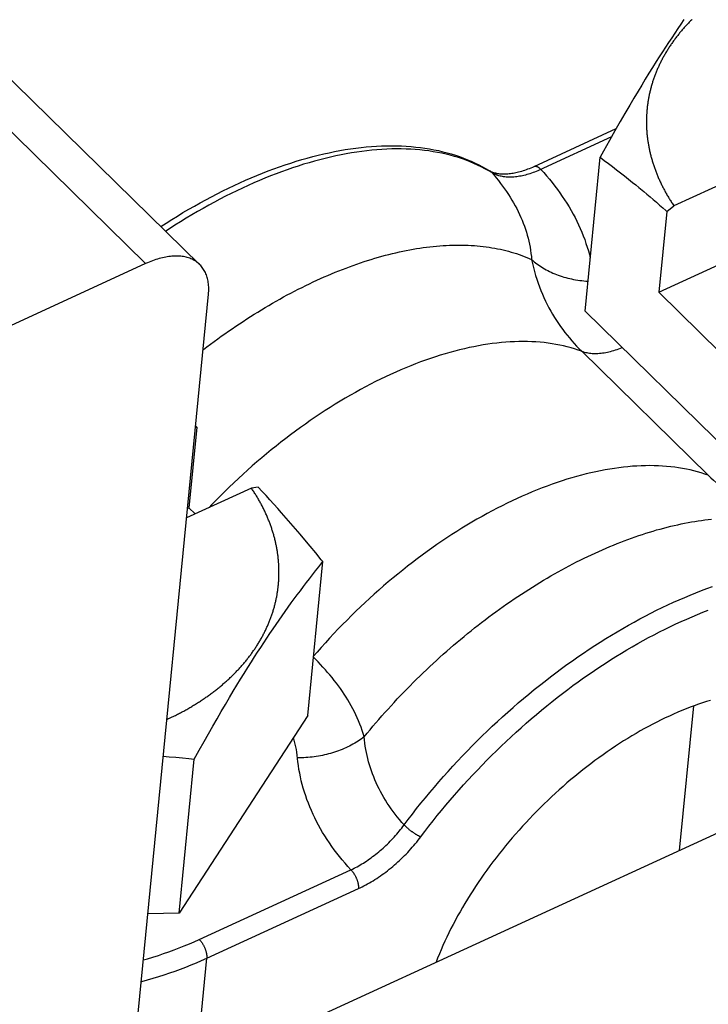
# Model space of a CAD drawing. Extents: x 0 to 594, y 0 to 420.
# Tile 59 of 101: x 525.81 to 528.21, y 114.17 to 117.61. Entities that reach past the tile are written whole.
import ezdxf

# ---------------------------------------------------------------- set-up
doc = ezdxf.new("R2010")
doc.units = 0
doc.header["$LTSCALE"] = 32.67
doc.layers.get('0').update_dxf_attribs({"linetype": 'CONTINUOUS'})

msp = doc.modelspace()

# ---------------------------------------------------------------- linework, layer by layer
at = {"color": 9, "linetype": 'CONTINUOUS'}
for p, q in [((522.6872, 120.2493), (526.2525, 116.7549)), ((527.7725, 116.4494), (528.2138, 116.0168)), ((526.4394, 114.3988), (526.968, 114.6415)), ((526.4655, 114.3334), (526.9941, 114.5761)), ((526.4266, 113.9347), (526.4655, 114.3334))]:
    msp.add_line(p, q, dxfattribs=at)
at = {"color": 7, "linetype": 'CONTINUOUS'}
for p, q in [((529.6123, 117.6532), (528.094, 116.9561)), ((528.129, 117.6054), (528.1183, 117.5899)), ((528.1076, 117.5743), (528.097, 117.5584)), ((528.1183, 117.5899), (528.1076, 117.5743)), ((528.0862, 117.5424), (528.0755, 117.5261)), ((528.097, 117.5584), (528.0862, 117.5424)), ((528.0539, 117.493), (528.0431, 117.4761)), ((528.0647, 117.5096), (528.0539, 117.493)), ((528.0755, 117.5261), (528.0647, 117.5096)), ((528.0323, 117.4591), (528.0197, 117.4389)), ((528.0431, 117.4761), (528.0323, 117.4591)), ((528.0197, 117.4389), (528.007, 117.4186)), ((527.9943, 117.3979), (527.9817, 117.3771)), ((528.007, 117.4186), (527.9943, 117.3979)), ((527.969, 117.356), (527.9544, 117.3316)), ((527.9817, 117.3771), (527.969, 117.356)), ((528.0413, 116.6549), (529.6084, 117.3744)), ((527.9544, 117.3316), (527.9398, 117.3069)), ((527.9398, 117.3069), (527.9234, 117.2786)), ((527.9234, 117.2786), (527.9068, 117.2499)), ((527.8921, 117.2242), (527.6055, 117.0926)), ((527.9068, 117.2499), (527.8882, 117.2174)), ((527.8695, 117.1841), (527.8484, 117.1464)), ((527.8882, 117.2174), (527.8695, 117.1841)), ((527.7844, 116.589), (527.8368, 117.1254)), ((527.8484, 117.1464), (527.8368, 117.1254)), ((527.8368, 117.1254), (527.8512, 117.1147)), ((527.8512, 117.1147), (527.8655, 117.1039)), ((527.8655, 117.1039), (527.8797, 117.0931)), ((527.8797, 117.0931), (527.8939, 117.0822)), ((527.8939, 117.0822), (527.9079, 117.0713)), ((527.9079, 117.0713), (527.9219, 117.0603)), ((527.9219, 117.0603), (527.9359, 117.0492)), ((527.9359, 117.0492), (527.9498, 117.038)), ((527.9498, 117.038), (527.9609, 117.029)), ((527.9609, 117.029), (527.972, 117.0199)), ((527.972, 117.0199), (527.9831, 117.0108)), ((527.9831, 117.0108), (527.9886, 117.0062)), ((527.9886, 117.0062), (527.9997, 116.9969)), ((527.9997, 116.9969), (528.0107, 116.9876)), ((528.0107, 116.9876), (528.0218, 116.9781)), ((528.0218, 116.9781), (528.0329, 116.9686)), ((528.0329, 116.9686), (528.0439, 116.959)), ((528.0439, 116.959), (528.055, 116.9493)), ((528.0688, 116.937), (528.094, 116.9561)), ((528.0688, 116.937), (528.0413, 116.6549)), ((526.2525, 116.7549), (524.3297, 115.8721)), ((525.9898, 111.7183), (526.4716, 116.6478)), ((528.0413, 116.6549), (528.2552, 116.4453)), ((528.4554, 115.9313), (527.7844, 116.589)), ((526.4312, 116.1851), (526.4268, 116.1891)), ((526.4312, 116.1851), (526.4037, 115.9031)), ((526.4263, 116.1844), (526.4312, 116.1851)), ((526.6215, 115.9721), (526.3954, 115.8684)), ((526.6451, 115.9755), (526.6215, 115.9721)), ((526.6588, 115.9608), (526.6451, 115.9755)), ((526.6723, 115.9461), (526.6588, 115.9608)), ((526.6859, 115.9312), (526.6723, 115.9461)), ((526.6994, 115.9163), (526.6859, 115.9312)), ((526.7129, 115.9012), (526.6994, 115.9163)), ((526.3986, 115.9007), (526.4037, 115.9031)), ((526.4037, 115.9031), (526.4251, 115.882)), ((526.7264, 115.886), (526.7129, 115.9012)), ((526.7425, 115.8676), (526.7264, 115.886)), ((526.7587, 115.849), (526.7425, 115.8676)), ((526.7749, 115.8302), (526.7587, 115.849)), ((526.7911, 115.8112), (526.7749, 115.8302)), ((526.8073, 115.792), (526.7911, 115.8112)), ((526.8263, 115.7693), (526.8073, 115.792)), ((526.8454, 115.7462), (526.8263, 115.7693)), ((526.8647, 115.7227), (526.8454, 115.7462)), ((526.8178, 115.1794), (526.8702, 115.7159)), ((526.8557, 115.6976), (526.8666, 115.7113)), ((526.8702, 115.7159), (526.8647, 115.7227)), ((526.8666, 115.7113), (526.8702, 115.7159)), ((526.8342, 115.6703), (526.8449, 115.684)), ((526.8449, 115.684), (526.8557, 115.6976)), ((526.8023, 115.6288), (526.8129, 115.6427)), ((526.8129, 115.6427), (526.8235, 115.6565)), ((526.8235, 115.6565), (526.8342, 115.6703)), ((526.7813, 115.6006), (526.7918, 115.6147)), ((526.7918, 115.6147), (526.8023, 115.6288)), ((526.7496, 115.5572), (526.7602, 115.5718)), ((526.7602, 115.5718), (526.7707, 115.5863)), ((526.7707, 115.5863), (526.7813, 115.6006)), ((526.7285, 115.5275), (526.7391, 115.5424)), ((526.7391, 115.5424), (526.7496, 115.5572)), ((526.7073, 115.4969), (526.7179, 115.5123)), ((526.7179, 115.5123), (526.7285, 115.5275)), ((526.6859, 115.4656), (526.6966, 115.4814)), ((526.6966, 115.4814), (526.7073, 115.4969)), ((526.6537, 115.417), (526.6645, 115.4334)), ((526.6645, 115.4334), (526.6752, 115.4496)), ((526.6752, 115.4496), (526.6859, 115.4656)), ((526.4266, 113.9347), (529.6313, 115.4061)), ((526.6321, 115.3836), (526.6429, 115.4004)), ((526.6429, 115.4004), (526.6537, 115.417)), ((526.6087, 115.3465), (526.6213, 115.3666)), ((526.6213, 115.3666), (526.6321, 115.3836)), ((526.596, 115.3262), (526.6087, 115.3465)), ((526.5707, 115.2849), (526.5834, 115.3057)), ((526.5834, 115.3057), (526.596, 115.3262)), ((526.5453, 115.2426), (526.558, 115.2639)), ((526.558, 115.2639), (526.5707, 115.2849)), ((526.5307, 115.218), (526.5453, 115.2426)), ((526.5014, 115.1678), (526.5161, 115.1931)), ((526.5161, 115.1931), (526.5307, 115.218)), ((528.1139, 114.7094), (528.1631, 115.2127)), ((526.3379, 115.1711), (526.3453, 115.1747)), ((526.8178, 115.1794), (526.3698, 114.4908)), ((526.4867, 115.1421), (526.5014, 115.1678)), ((526.4718, 115.1159), (526.4867, 115.1421)), ((526.4567, 115.0893), (526.4718, 115.1159)), ((526.4222, 115.0273), (526.4396, 115.0587)), ((526.4396, 115.0587), (526.4567, 115.0893)), ((526.3142, 115.0377), (526.335, 115.0358)), ((526.335, 115.0358), (526.3577, 115.0338)), ((526.3577, 115.0338), (526.3806, 115.0315)), ((526.3698, 114.4908), (526.4222, 115.0273)), ((526.3806, 115.0315), (526.4036, 115.0292)), ((526.4036, 115.0292), (526.4222, 115.0273)), ((526.3698, 114.4908), (526.2605, 114.4878))]:
    msp.add_line(p, q, dxfattribs=at)
for points in [[(526.4716, 116.6478), (526.4721, 116.6532), (526.4724, 116.6585), (526.4725, 116.6637), (526.4725, 116.6689), (526.4724, 116.674), (526.4721, 116.679), (526.4716, 116.6839), (526.471, 116.6887), (526.4703, 116.6934), (526.4694, 116.698), (526.4684, 116.7026), (526.4672, 116.707), (526.4658, 116.7113), (526.4644, 116.7155), (526.4627, 116.7196), (526.461, 116.7236), (526.4591, 116.7275), (526.457, 116.7312), (526.4548, 116.7348), (526.4525, 116.7384), (526.45, 116.7417), (526.4474, 116.745), (526.4447, 116.7481), (526.4418, 116.7511), (522.8759, 120.2461)], [(528.1574, 117.6064), (528.1549, 117.6039), (528.1523, 117.6013), (528.1498, 117.5987), (528.1473, 117.5961), (528.1448, 117.5935), (528.1423, 117.5909), (528.1398, 117.5883), (528.1374, 117.5856), (528.1349, 117.583), (528.1325, 117.5803), (528.1302, 117.5777), (528.1278, 117.575), (528.1255, 117.5723), (528.1231, 117.5696), (528.1208, 117.5669), (528.1185, 117.5642), (528.1163, 117.5615), (528.114, 117.5588), (528.1118, 117.5561), (528.1096, 117.5533), (528.1074, 117.5506), (528.1053, 117.5478), (528.1031, 117.545), (528.101, 117.5423), (528.0989, 117.5395), (528.0968, 117.5367), (528.0948, 117.5339), (528.0927, 117.5311), (528.0907, 117.5283), (528.0887, 117.5255), (528.0867, 117.5226), (528.0848, 117.5198), (528.0828, 117.517), (528.0809, 117.5141), (528.079, 117.5112), (528.0771, 117.5084), (528.0753, 117.5055), (528.0735, 117.5026), (528.0716, 117.4997), (528.0699, 117.4968), (528.0681, 117.4939), (528.0663, 117.491), (528.0646, 117.4881), (528.0629, 117.4852), (528.0612, 117.4823), (528.0596, 117.4793), (528.0579, 117.4764), (528.0563, 117.4734), (528.0547, 117.4705), (528.0531, 117.4675), (528.0516, 117.4645), (528.0501, 117.4616), (528.0485, 117.4586), (528.0471, 117.4556), (528.0456, 117.4526), (528.0441, 117.4496), (528.0427, 117.4466), (528.0413, 117.4436), (528.0399, 117.4406), (528.0386, 117.4375), (528.0372, 117.4345), (528.0359, 117.4315), (528.0346, 117.4284), (528.0334, 117.4254), (528.0321, 117.4223), (528.0309, 117.4193), (528.0297, 117.4162), (528.0285, 117.4132), (528.0273, 117.4101), (528.0262, 117.407), (528.0251, 117.4039), (528.024, 117.4008), (528.0229, 117.3977), (528.0219, 117.3946), (528.0209, 117.3915), (528.0199, 117.3884), (528.0189, 117.3853), (528.0179, 117.3822), (528.017, 117.3791), (528.0161, 117.376), (528.0152, 117.3728), (528.0143, 117.3697), (528.0135, 117.3666), (528.0126, 117.3634), (528.0118, 117.3603), (528.011, 117.3572), (528.0103, 117.354), (528.0096, 117.3508), (528.0088, 117.3477), (528.0082, 117.3445), (528.0075, 117.3414), (528.0069, 117.3382), (528.0062, 117.335), (528.0056, 117.3318), (528.0051, 117.3287), (528.0045, 117.3255), (528.004, 117.3223), (528.0035, 117.3191), (528.003, 117.3159), (528.0025, 117.3127), (528.0021, 117.3095), (528.0017, 117.3063), (528.0013, 117.3031), (528.0009, 117.2999), (528.0006, 117.2967), (528.0002, 117.2935), (527.9999, 117.2903), (527.9997, 117.2871), (527.9994, 117.2839), (527.9992, 117.2807), (527.999, 117.2775), (527.9988, 117.2742), (527.9986, 117.271), (527.9985, 117.2678), (527.9983, 117.2646), (527.9983, 117.2613), (527.9982, 117.2581), (527.9981, 117.2549), (527.9981, 117.2517), (527.9981, 117.2484), (527.9981, 117.2452), (527.9982, 117.242), (527.9982, 117.2387), (527.9983, 117.2355), (527.9984, 117.2322), (527.9986, 117.229), (527.9987, 117.2258), (527.9989, 117.2225), (527.9991, 117.2193), (527.9993, 117.2161), (527.9996, 117.2128), (527.9998, 117.2096)], [(527.9998, 117.2096), (528.0001, 117.2063), (528.0004, 117.2031), (528.0008, 117.1999), (528.0011, 117.1966), (528.0015, 117.1934), (528.0019, 117.1901), (528.0024, 117.1869), (528.0028, 117.1836), (528.0033, 117.1804), (528.0038, 117.1772), (528.0043, 117.1739), (528.0049, 117.1707), (528.0054, 117.1675), (528.006, 117.1642), (528.0066, 117.161), (528.0073, 117.1577), (528.0079, 117.1545), (528.0086, 117.1513), (528.0093, 117.148), (528.01, 117.1448), (528.0108, 117.1416), (528.0116, 117.1384), (528.0123, 117.1351), (528.0132, 117.1319), (528.014, 117.1287), (528.0149, 117.1255), (528.0157, 117.1222), (528.0167, 117.119), (528.0176, 117.1158), (528.0185, 117.1126), (528.0195, 117.1094), (528.0205, 117.1062), (528.0215, 117.103), (528.0226, 117.0998), (528.0236, 117.0966), (528.0247, 117.0934), (528.0258, 117.0902), (528.0269, 117.087), (528.0281, 117.0838), (528.0293, 117.0806), (528.0305, 117.0774), (528.0317, 117.0742), (528.0329, 117.071), (528.0342, 117.0679), (528.0355, 117.0647), (528.0368, 117.0615), (528.0381, 117.0583), (528.0395, 117.0552), (528.0408, 117.052), (528.0422, 117.0489), (528.0436, 117.0457), (528.0451, 117.0425), (528.0465, 117.0394), (528.048, 117.0363), (528.0495, 117.0331), (528.051, 117.03), (528.0526, 117.0269), (528.0542, 117.0237), (528.0558, 117.0206), (528.0574, 117.0175), (528.059, 117.0144), (528.0607, 117.0113), (528.0623, 117.0082), (528.064, 117.0051), (528.0657, 117.002), (528.0675, 116.9989), (528.0692, 116.9958), (528.071, 116.9927), (528.0728, 116.9896), (528.0747, 116.9865), (528.0765, 116.9835), (528.0784, 116.9804), (528.0802, 116.9774), (528.0822, 116.9743), (528.0841, 116.9713), (528.086, 116.9682), (528.088, 116.9652), (528.09, 116.9622), (528.092, 116.9591), (528.094, 116.9561)], [(526.3058, 116.8844), (526.3238, 116.896), (526.3434, 116.9084), (526.3631, 116.9206), (526.3828, 116.9325), (526.4026, 116.9442), (526.4224, 116.9556), (526.4422, 116.9667), (526.462, 116.9775), (526.4818, 116.9881), (526.5017, 116.9984), (526.5215, 117.0084), (526.5414, 117.0181), (526.5612, 117.0276), (526.5811, 117.0367), (526.6009, 117.0456), (526.6207, 117.0541), (526.6404, 117.0624), (526.6601, 117.0703), (526.6798, 117.078), (526.6995, 117.0854), (526.7191, 117.0924), (526.7386, 117.0991), (526.7581, 117.1055), (526.7775, 117.1116), (526.7969, 117.1174), (526.8161, 117.1229), (526.8353, 117.128), (526.8545, 117.1329), (526.8735, 117.1374), (526.8924, 117.1415), (526.9112, 117.1454), (526.9299, 117.1489), (526.9485, 117.1521), (526.967, 117.1549), (526.9854, 117.1574), (527.0036, 117.1596), (527.0217, 117.1615), (527.0397, 117.163), (527.0575, 117.1641), (527.0751, 117.165), (527.0926, 117.1654), (527.11, 117.1656), (527.1271, 117.1654), (527.1441, 117.1649), (527.1609, 117.164), (527.1776, 117.1628), (527.194, 117.1613), (527.2102, 117.1594), (527.2262, 117.1572), (527.2421, 117.1547), (527.2577, 117.1518), (527.2731, 117.1486), (527.2882, 117.1451), (527.3032, 117.1412), (527.3179, 117.1371), (527.3323, 117.1326), (527.3465, 117.1278), (527.3605, 117.1227), (527.3743, 117.1172), (527.3877, 117.1115), (527.401, 117.1055), (527.414, 117.0991), (527.4267, 117.0925), (527.4391, 117.0856), (527.4513, 117.0783)], [(527.6055, 117.0926), (527.6005, 117.0903), (527.5949, 117.088), (527.5895, 117.0857), (527.5841, 117.0836), (527.5787, 117.0816), (527.5734, 117.0797), (527.5682, 117.078), (527.563, 117.0763), (527.5579, 117.0748), (527.5528, 117.0735), (527.5478, 117.0722), (527.5429, 117.0711), (527.5381, 117.0701), (527.5334, 117.0692), (527.5287, 117.0685), (527.5241, 117.0678), (527.5196, 117.0673), (527.5152, 117.0669), (527.5109, 117.0666), (527.5067, 117.0664), (527.5026, 117.0663), (527.4986, 117.0663), (527.4946, 117.0665), (527.4908, 117.0667), (527.4871, 117.0671), (527.4834, 117.0675), (527.4798, 117.0681), (527.4763, 117.0688), (527.4729, 117.0696), (527.4696, 117.0704), (527.4664, 117.0714), (527.4632, 117.0726), (527.4601, 117.0738), (527.4571, 117.0752), (527.4541, 117.0767), (527.4513, 117.0783)], [(528.055, 116.9493), (528.0661, 116.9395), (528.0688, 116.937)], [(526.4412, 116.7517), (526.4388, 116.754), (526.4357, 116.7567), (526.4324, 116.7593), (526.429, 116.7618), (526.4255, 116.7641), (526.4219, 116.7662), (526.4181, 116.7683), (526.4143, 116.7702), (526.4103, 116.7719), (526.4062, 116.7735), (526.402, 116.775), (526.3977, 116.7763), (526.3933, 116.7774), (526.3888, 116.7784), (526.3842, 116.7793), (526.3795, 116.78), (526.3747, 116.7805), (526.3698, 116.7809), (526.3649, 116.7812), (526.3598, 116.7813), (526.3547, 116.7813), (526.3495, 116.781), (526.3442, 116.7807), (526.3388, 116.7802), (526.3334, 116.7795), (526.3279, 116.7787), (526.3224, 116.7778), (526.3168, 116.7767), (526.3111, 116.7754), (526.3054, 116.774), (526.2997, 116.7725), (526.2939, 116.7708), (526.2881, 116.7689), (526.2822, 116.7669), (526.2763, 116.7648), (526.2704, 116.7625), (526.2645, 116.7601), (526.2585, 116.7576), (526.2525, 116.7549)], [(526.7157, 115.7187), (526.7154, 115.7219), (526.7151, 115.7252), (526.7147, 115.7284), (526.7144, 115.7317), (526.714, 115.7349), (526.7136, 115.7381), (526.7132, 115.7414), (526.7127, 115.7446), (526.7122, 115.7479), (526.7117, 115.7511), (526.7112, 115.7543), (526.7107, 115.7576), (526.7101, 115.7608), (526.7095, 115.764), (526.7089, 115.7673), (526.7083, 115.7705), (526.7076, 115.7738), (526.7069, 115.777), (526.7062, 115.7802), (526.7055, 115.7834), (526.7047, 115.7867), (526.704, 115.7899), (526.7032, 115.7931), (526.7024, 115.7964), (526.7015, 115.7996), (526.7007, 115.8028), (526.6998, 115.806), (526.6989, 115.8092), (526.6979, 115.8125), (526.697, 115.8157), (526.696, 115.8189), (526.695, 115.8221), (526.694, 115.8253), (526.693, 115.8285), (526.6919, 115.8317), (526.6908, 115.8349), (526.6897, 115.8381), (526.6886, 115.8413), (526.6874, 115.8445), (526.6863, 115.8477), (526.6851, 115.8509), (526.6838, 115.8541), (526.6826, 115.8572), (526.6813, 115.8604), (526.6801, 115.8636), (526.6787, 115.8668), (526.6774, 115.8699), (526.6761, 115.8731), (526.6747, 115.8763), (526.6733, 115.8794), (526.6719, 115.8826), (526.6704, 115.8857), (526.669, 115.8889), (526.6675, 115.892), (526.666, 115.8951), (526.6645, 115.8983), (526.6629, 115.9014), (526.6614, 115.9045), (526.6598, 115.9077), (526.6582, 115.9108), (526.6565, 115.9139), (526.6549, 115.917), (526.6532, 115.9201), (526.6515, 115.9232), (526.6498, 115.9263), (526.648, 115.9294), (526.6463, 115.9325), (526.6445, 115.9356), (526.6427, 115.9386), (526.6409, 115.9417), (526.639, 115.9448), (526.6372, 115.9478), (526.6353, 115.9509), (526.6334, 115.954), (526.6314, 115.957), (526.6295, 115.96), (526.6275, 115.9631), (526.6255, 115.9661), (526.6235, 115.9691), (526.6215, 115.9721)], [(526.3453, 115.1747), (526.349, 115.1765), (526.3527, 115.1783), (526.3564, 115.1801), (526.36, 115.1819), (526.3637, 115.1838), (526.3673, 115.1857), (526.3709, 115.1875), (526.3745, 115.1894), (526.3781, 115.1913), (526.3817, 115.1932), (526.3852, 115.1952), (526.3888, 115.1971), (526.3923, 115.1991), (526.3958, 115.201), (526.3993, 115.203), (526.4028, 115.205), (526.4062, 115.207), (526.4097, 115.209), (526.4131, 115.211), (526.4165, 115.2131), (526.4199, 115.2151), (526.4233, 115.2172), (526.4267, 115.2193), (526.4301, 115.2213), (526.4334, 115.2234), (526.4367, 115.2256), (526.44, 115.2277), (526.4433, 115.2298), (526.4466, 115.232), (526.4498, 115.2341), (526.4531, 115.2363), (526.4563, 115.2385), (526.4595, 115.2407), (526.4627, 115.2429), (526.4659, 115.2451), (526.469, 115.2473), (526.4722, 115.2496), (526.4753, 115.2518), (526.4784, 115.2541), (526.4815, 115.2564), (526.4845, 115.2586), (526.4876, 115.2609), (526.4906, 115.2632), (526.4937, 115.2656), (526.4967, 115.2679), (526.4996, 115.2702), (526.5026, 115.2726), (526.5055, 115.275), (526.5085, 115.2773), (526.5114, 115.2797), (526.5143, 115.2821), (526.5172, 115.2845), (526.52, 115.2869), (526.5229, 115.2894), (526.5257, 115.2918), (526.5285, 115.2942), (526.5313, 115.2967), (526.534, 115.2992), (526.5368, 115.3016), (526.5395, 115.3041), (526.5422, 115.3066), (526.5449, 115.3091), (526.5476, 115.3117), (526.5502, 115.3142), (526.5529, 115.3167), (526.5555, 115.3193), (526.5581, 115.3218), (526.5607, 115.3244), (526.5632, 115.327), (526.5658, 115.3296), (526.5683, 115.3322), (526.5708, 115.3348), (526.5733, 115.3374), (526.5757, 115.34), (526.5782, 115.3426), (526.5806, 115.3453), (526.583, 115.3479), (526.5854, 115.3506), (526.5877, 115.3533), (526.5901, 115.3559), (526.5924, 115.3586), (526.5947, 115.3613), (526.597, 115.364), (526.5992, 115.3668), (526.6015, 115.3695), (526.6037, 115.3722), (526.6059, 115.3749), (526.6081, 115.3777), (526.6103, 115.3805), (526.6124, 115.3832), (526.6145, 115.386), (526.6166, 115.3888), (526.6187, 115.3916), (526.6208, 115.3944), (526.6228, 115.3972), (526.6248, 115.4), (526.6268, 115.4028), (526.6288, 115.4056), (526.6308, 115.4085), (526.6327, 115.4113), (526.6346, 115.4142), (526.6365, 115.417), (526.6384, 115.4199), (526.6402, 115.4228), (526.6421, 115.4256), (526.6439, 115.4285), (526.6457, 115.4314), (526.6474, 115.4343), (526.6492, 115.4372), (526.6509, 115.4402), (526.6526, 115.4431), (526.6543, 115.446), (526.656, 115.4489), (526.6576, 115.4519), (526.6592, 115.4548), (526.6608, 115.4578), (526.6624, 115.4608), (526.6639, 115.4637), (526.6655, 115.4667), (526.667, 115.4697), (526.6685, 115.4727), (526.6699, 115.4757), (526.6714, 115.4787), (526.6728, 115.4817), (526.6742, 115.4847), (526.6756, 115.4877), (526.6769, 115.4907), (526.6783, 115.4938), (526.6796, 115.4968), (526.6809, 115.4998), (526.6822, 115.5029), (526.6834, 115.5059), (526.6846, 115.509), (526.6858, 115.512), (526.687, 115.5151), (526.6882, 115.5182), (526.6893, 115.5213), (526.6904, 115.5243), (526.6915, 115.5274), (526.6926, 115.5305), (526.6936, 115.5336), (526.6947, 115.5367), (526.6957, 115.5398), (526.6967, 115.5429), (526.6976, 115.546), (526.6986, 115.5492), (526.6995, 115.5523), (526.7004, 115.5554), (526.7012, 115.5585), (526.7021, 115.5617), (526.7029, 115.5648), (526.7037, 115.568), (526.7045, 115.5711), (526.7052, 115.5743), (526.706, 115.5774), (526.7067, 115.5806), (526.7074, 115.5837), (526.708, 115.5869), (526.7087, 115.5901), (526.7093, 115.5932), (526.7099, 115.5964), (526.7105, 115.5996), (526.711, 115.6028), (526.7115, 115.606), (526.7121, 115.6091), (526.7125, 115.6123), (526.713, 115.6155), (526.7134, 115.6187), (526.7139, 115.6219), (526.7142, 115.6251), (526.7146, 115.6283), (526.715, 115.6315), (526.7153, 115.6347), (526.7156, 115.6379), (526.7159, 115.6412), (526.7161, 115.6444), (526.7164, 115.6476), (526.7166, 115.6508), (526.7168, 115.654), (526.7169, 115.6572), (526.7171, 115.6605), (526.7172, 115.6637), (526.7173, 115.6669), (526.7173, 115.6702), (526.7174, 115.6734), (526.7174, 115.6766), (526.7174, 115.6798), (526.7174, 115.6831), (526.7174, 115.6863), (526.7173, 115.6895), (526.7172, 115.6928), (526.7171, 115.696), (526.717, 115.6993), (526.7168, 115.7025), (526.7166, 115.7057), (526.7164, 115.709), (526.7162, 115.7122), (526.716, 115.7155), (526.7157, 115.7187)], [(528.2215, 115.2322), (528.2074, 115.2279), (528.1933, 115.2233), (528.1791, 115.2185), (528.1649, 115.2134), (528.1506, 115.2081), (528.1363, 115.2025), (528.1219, 115.1967), (528.1075, 115.1907), (528.093, 115.1844), (528.0785, 115.1778), (528.064, 115.1711), (528.0495, 115.1641), (528.035, 115.1568), (528.0204, 115.1493), (528.0059, 115.1416), (527.9913, 115.1337), (527.9768, 115.1256), (527.9623, 115.1172), (527.9477, 115.1086), (527.9332, 115.0998), (527.9188, 115.0908), (527.9043, 115.0816), (527.8899, 115.0722), (527.8755, 115.0626), (527.8612, 115.0527), (527.8469, 115.0427), (527.8327, 115.0325), (527.8185, 115.0221), (527.8044, 115.0115), (527.7904, 115.0007), (527.7764, 114.9898), (527.7625, 114.9787), (527.7487, 114.9674), (527.735, 114.9559), (527.7213, 114.9443), (527.7078, 114.9325), (527.6943, 114.9205), (527.681, 114.9084), (527.6678, 114.8962), (527.6546, 114.8838), (527.6416, 114.8712), (527.6287, 114.8585), (527.616, 114.8457), (527.6033, 114.8328), (527.5908, 114.8197), (527.5784, 114.8066), (527.5662, 114.7933), (527.5541, 114.7799), (527.5422, 114.7663), (527.5304, 114.7527), (527.5188, 114.739), (527.5073, 114.7252), (527.496, 114.7113), (527.4848, 114.6973), (527.4739, 114.6833), (527.4631, 114.6691), (527.4525, 114.6549), (527.442, 114.6406), (527.4318, 114.6263), (527.4217, 114.6119), (527.4119, 114.5975), (527.4022, 114.583), (527.3927, 114.5684), (527.3834, 114.5539), (527.3744, 114.5393), (527.3655, 114.5246), (527.3568, 114.51), (527.3484, 114.4953), (527.3402, 114.4806), (527.3322, 114.4659), (527.3244, 114.4512), (527.3168, 114.4365), (527.3095, 114.4218), (527.3024, 114.4071), (527.2955, 114.3924), (527.2889, 114.3778), (527.2824, 114.3632), (527.2763, 114.3486), (527.2703, 114.334), (527.2647, 114.3195)], [(526.3268, 115.166), (526.3304, 115.1676), (526.3379, 115.1711)]]:
    msp.add_lwpolyline(points, dxfattribs=at)
at = {"color": 9, "linetype": 'CONTINUOUS'}
for points in [[(527.8765, 117.1966), (527.6245, 117.0809), (527.6191, 117.0786), (527.6137, 117.0763), (527.6083, 117.0742), (527.6029, 117.0721), (527.5976, 117.0702), (527.5923, 117.0684), (527.587, 117.0667), (527.5818, 117.0652), (527.5766, 117.0637), (527.5714, 117.0624), (527.5663, 117.0612), (527.5612, 117.0602), (527.5562, 117.0592), (527.5512, 117.0584), (527.5462, 117.0577), (527.5414, 117.0572), (527.5365, 117.0567), (527.5318, 117.0564), (527.5271, 117.0562), (527.5224, 117.0561), (527.5179, 117.0562), (527.5134, 117.0564), (527.5089, 117.0567), (527.5046, 117.0571), (527.5003, 117.0577), (527.4961, 117.0584), (527.492, 117.0592), (527.488, 117.0601), (527.484, 117.0612), (527.4802, 117.0624), (527.4764, 117.0637), (527.4727, 117.0651), (527.4691, 117.0667), (527.4656, 117.0684), (527.4622, 117.0701), (527.4589, 117.0721)], [(527.4589, 117.0721), (527.447, 117.0791), (527.4348, 117.0858), (527.4224, 117.0923), (527.4098, 117.0984), (527.3969, 117.1042), (527.3837, 117.1097), (527.3703, 117.1149), (527.3567, 117.1198), (527.3429, 117.1244), (527.3288, 117.1286), (527.3145, 117.1326), (527.3, 117.1362), (527.2853, 117.1395), (527.2703, 117.1425), (527.2552, 117.1451), (527.2399, 117.1475), (527.2243, 117.1495), (527.2086, 117.1512), (527.1926, 117.1525), (527.1765, 117.1536), (527.1602, 117.1543), (527.1438, 117.1547), (527.1271, 117.1547), (527.1103, 117.1545), (527.0933, 117.1539), (527.0762, 117.153), (527.0589, 117.1518), (527.0415, 117.1502), (527.0239, 117.1484), (527.0061, 117.1462), (526.9883, 117.1436), (526.9703, 117.1408), (526.9521, 117.1377), (526.9339, 117.1342), (526.9155, 117.1304), (526.8971, 117.1263), (526.8785, 117.1218), (526.8598, 117.1171), (526.841, 117.112), (526.8221, 117.1067), (526.8032, 117.101), (526.7841, 117.095), (526.765, 117.0887), (526.7458, 117.0821), (526.7265, 117.0751), (526.7072, 117.0679), (526.6878, 117.0604), (526.6684, 117.0526), (526.6489, 117.0445), (526.6294, 117.0361), (526.6099, 117.0274), (526.5903, 117.0184), (526.5707, 117.0091), (526.551, 116.9995), (526.5314, 116.9897), (526.5117, 116.9795), (526.4921, 116.9691), (526.4724, 116.9585), (526.4527, 116.9475), (526.4331, 116.9363), (526.4135, 116.9248), (526.3939, 116.913), (526.3743, 116.901), (526.3547, 116.8888), (526.3352, 116.8762), (526.3226, 116.868)], [(527.6299, 117.0834), (527.6288, 117.0845), (527.6277, 117.0856), (527.6265, 117.0865), (527.6254, 117.0875), (527.6242, 117.0883), (527.6231, 117.0891), (527.6219, 117.0899), (527.6208, 117.0905), (527.6197, 117.0911), (527.6186, 117.0917), (527.6175, 117.0922), (527.6164, 117.0926), (527.6153, 117.0929), (527.6143, 117.0932), (527.6132, 117.0934), (527.6122, 117.0936), (527.6112, 117.0937), (527.6102, 117.0937), (527.6093, 117.0936), (527.6084, 117.0935), (527.6075, 117.0933), (527.6066, 117.093), (527.6057, 117.0927), (527.6055, 117.0926)], [(527.6299, 117.0834), (527.6403, 117.072), (527.6503, 117.0605), (527.6601, 117.0489), (527.6696, 117.0372), (527.6788, 117.0254), (527.6877, 117.0135), (527.6964, 117.0015), (527.7048, 116.9894), (527.7129, 116.9773), (527.7208, 116.965), (527.7283, 116.9527), (527.7356, 116.9403), (527.7425, 116.9278), (527.7492, 116.9152), (527.7556, 116.9026), (527.7616, 116.8899), (527.7674, 116.8771), (527.7729, 116.8643), (527.7781, 116.8514), (527.7829, 116.8384), (527.7875, 116.8254), (527.7918, 116.8124), (527.7957, 116.7993), (527.7994, 116.7861), (527.8024, 116.7739)], [(527.4589, 117.0721), (527.4578, 117.0732), (527.4566, 117.0743), (527.4554, 117.0754), (527.4542, 117.0764), (527.4529, 117.0773), (527.4516, 117.0782), (527.4513, 117.0783)], [(527.4589, 117.0721), (527.467, 117.0628), (527.4748, 117.0536), (527.4824, 117.0442), (527.4898, 117.0347), (527.497, 117.0252), (527.5039, 117.0156), (527.5106, 117.006), (527.5171, 116.9962), (527.5234, 116.9864), (527.5294, 116.9766), (527.5351, 116.9666), (527.5407, 116.9566), (527.546, 116.9466), (527.5511, 116.9365), (527.5559, 116.9263), (527.5604, 116.9161), (527.5648, 116.9059), (527.5689, 116.8956), (527.5727, 116.8853), (527.5763, 116.8749), (527.5796, 116.8644), (527.5827, 116.854), (527.5855, 116.8435), (527.5881, 116.833), (527.5904, 116.8224), (527.5924, 116.8118), (527.5942, 116.8012), (527.5958, 116.7906), (527.597, 116.7799), (527.598, 116.7692)], [(526.4527, 116.454), (526.4538, 116.4549), (526.4662, 116.4644), (526.4787, 116.4738), (526.4912, 116.4831), (526.5037, 116.4923), (526.5163, 116.5014), (526.5289, 116.5103), (526.5415, 116.5192), (526.5542, 116.528), (526.5669, 116.5366), (526.5796, 116.5452), (526.5923, 116.5536), (526.6051, 116.5619), (526.6178, 116.5701), (526.6306, 116.5782), (526.6434, 116.5861), (526.6562, 116.594), (526.6691, 116.6017), (526.6819, 116.6093), (526.6947, 116.6168), (526.7076, 116.6241), (526.7205, 116.6314), (526.7333, 116.6385), (526.7462, 116.6455), (526.7591, 116.6523), (526.7719, 116.6591), (526.7848, 116.6657), (526.7977, 116.6721), (526.8105, 116.6785), (526.8234, 116.6847), (526.8362, 116.6908), (526.849, 116.6967), (526.8618, 116.7026), (526.8746, 116.7082), (526.8874, 116.7138), (526.9002, 116.7192), (526.9129, 116.7245), (526.9256, 116.7296), (526.9383, 116.7346), (526.951, 116.7395), (526.9637, 116.7442), (526.9763, 116.7488), (526.9889, 116.7533), (527.0014, 116.7576), (527.0139, 116.7617), (527.0264, 116.7658), (527.0389, 116.7697), (527.0513, 116.7734), (527.0637, 116.777), (527.076, 116.7805), (527.0883, 116.7838), (527.1006, 116.7869), (527.1128, 116.79), (527.1249, 116.7928), (527.137, 116.7956), (527.1491, 116.7981), (527.1611, 116.8006), (527.173, 116.8029), (527.1849, 116.805), (527.1967, 116.807), (527.2085, 116.8089), (527.2202, 116.8106), (527.2319, 116.8121), (527.2435, 116.8135), (527.255, 116.8148), (527.2665, 116.8159), (527.2779, 116.8169), (527.2892, 116.8177), (527.3004, 116.8183), (527.3116, 116.8188), (527.3227, 116.8192), (527.3337, 116.8194), (527.3447, 116.8195), (527.3556, 116.8194), (527.3664, 116.8192), (527.3771, 116.8188), (527.3877, 116.8183), (527.3983, 116.8176), (527.4087, 116.8168), (527.4191, 116.8158), (527.4294, 116.8147), (527.4396, 116.8134), (527.4497, 116.812), (527.4597, 116.8104), (527.4696, 116.8087), (527.4795, 116.8068), (527.4892, 116.8048), (527.4988, 116.8026), (527.5084, 116.8003), (527.5178, 116.7979), (527.5271, 116.7953), (527.5364, 116.7925), (527.5455, 116.7896), (527.5545, 116.7866), (527.5634, 116.7834), (527.5723, 116.7801), (527.581, 116.7766), (527.5896, 116.773), (527.598, 116.7692)], [(527.598, 116.7692), (527.6025, 116.7652), (527.6071, 116.7613), (527.6119, 116.7575), (527.6167, 116.7538), (527.6217, 116.7501), (527.6269, 116.7466), (527.6321, 116.7432), (527.6375, 116.7398), (527.643, 116.7366), (527.6487, 116.7334), (527.6544, 116.7304), (527.6602, 116.7275), (527.6662, 116.7247), (527.6722, 116.722), (527.6784, 116.7194), (527.6846, 116.7169), (527.691, 116.7145), (527.6974, 116.7123), (527.7039, 116.7102), (527.7105, 116.7081), (527.7171, 116.7063), (527.7239, 116.7045), (527.7307, 116.7028), (527.7375, 116.7013), (527.7445, 116.6999), (527.7514, 116.6987), (527.7585, 116.6975), (527.7656, 116.6965), (527.7727, 116.6956), (527.7798, 116.6949), (527.787, 116.6942), (527.7943, 116.6937), (527.7946, 116.6937)], [(527.598, 116.7692), (527.6011, 116.7551), (527.6044, 116.7411), (527.608, 116.7273), (527.6119, 116.7137), (527.6161, 116.7002), (527.6206, 116.6869), (527.6253, 116.6739), (527.6302, 116.6612), (527.6354, 116.6486), (527.6408, 116.6363), (527.6465, 116.6243), (527.6523, 116.6125), (527.6584, 116.6009), (527.6646, 116.5895), (527.6711, 116.5783), (527.6777, 116.5673), (527.6846, 116.5565), (527.6916, 116.5459), (527.6989, 116.5355), (527.7063, 116.5253), (527.7139, 116.5152), (527.7217, 116.5053), (527.7297, 116.4956), (527.7379, 116.4861), (527.7462, 116.4767), (527.7548, 116.4674), (527.7636, 116.4583), (527.7725, 116.4494)], [(527.7725, 116.4494), (527.7603, 116.4537), (527.7479, 116.4577), (527.7353, 116.4614), (527.7224, 116.4649), (527.7094, 116.468), (527.6962, 116.4708), (527.6827, 116.4734), (527.6691, 116.4756), (527.6553, 116.4776), (527.6414, 116.4793), (527.6272, 116.4806), (527.6129, 116.4817), (527.5984, 116.4824), (527.5837, 116.4829), (527.5689, 116.4831), (527.5539, 116.4829), (527.5388, 116.4825), (527.5235, 116.4818), (527.5081, 116.4808), (527.4925, 116.4794), (527.4768, 116.4778), (527.461, 116.4759), (527.445, 116.4737), (527.429, 116.4712), (527.4128, 116.4684), (527.3965, 116.4653), (527.3801, 116.4619), (527.3635, 116.4582), (527.3469, 116.4542), (527.3302, 116.4499), (527.3134, 116.4454), (527.2965, 116.4405), (527.2796, 116.4354), (527.2625, 116.43), (527.2454, 116.4243), (527.2283, 116.4183), (527.211, 116.412), (527.1937, 116.4055), (527.1764, 116.3987), (527.159, 116.3916), (527.1416, 116.3842), (527.1241, 116.3766), (527.1066, 116.3687), (527.0891, 116.3605), (527.0716, 116.3521), (527.054, 116.3434), (527.0365, 116.3344), (527.0189, 116.3252), (527.0013, 116.3158), (526.9837, 116.306), (526.9662, 116.2961), (526.9486, 116.2859), (526.9311, 116.2754), (526.9136, 116.2647), (526.8961, 116.2538), (526.8787, 116.2426), (526.8613, 116.2312), (526.8439, 116.2196), (526.8266, 116.2078), (526.8093, 116.1957), (526.7921, 116.1834), (526.775, 116.1709), (526.7579, 116.1582), (526.7409, 116.1453), (526.724, 116.1322), (526.7072, 116.1189), (526.6904, 116.1053), (526.6737, 116.0916), (526.6572, 116.0777), (526.6407, 116.0637), (526.6244, 116.0494), (526.6081, 116.035), (526.592, 116.0204), (526.576, 116.0056), (526.5601, 115.9907), (526.5443, 115.9756), (526.5287, 115.9603), (526.5132, 115.9449), (526.4978, 115.9294), (526.4826, 115.9137), (526.4737, 115.9043)], [(527.7725, 116.4494), (527.7767, 116.4479), (527.781, 116.4466), (527.7854, 116.4455), (527.7899, 116.4445), (527.7945, 116.4436), (527.7992, 116.4429), (527.804, 116.4424), (527.8089, 116.442), (527.8139, 116.4417), (527.8189, 116.4416), (527.824, 116.4417), (527.8293, 116.4419), (527.8345, 116.4422), (527.8399, 116.4427), (527.8453, 116.4434), (527.8508, 116.4442), (527.8563, 116.4452), (527.8619, 116.4463), (527.8676, 116.4475), (527.8733, 116.4489), (527.879, 116.4505), (527.8848, 116.4522), (527.8906, 116.454), (527.8965, 116.456), (527.9024, 116.4581), (527.9083, 116.4604), (527.9135, 116.4625)], [(528.2138, 116.0168), (528.2016, 116.0211), (528.1892, 116.0252), (528.1766, 116.0289), (528.1637, 116.0323), (528.1507, 116.0355), (528.1375, 116.0383), (528.1241, 116.0408), (528.1105, 116.0431), (528.0967, 116.045), (528.0827, 116.0467), (528.0685, 116.0481), (528.0542, 116.0491), (528.0397, 116.0499), (528.025, 116.0504), (528.0102, 116.0505), (527.9952, 116.0504), (527.9801, 116.05), (527.9648, 116.0492), (527.9494, 116.0482), (527.9338, 116.0469), (527.9181, 116.0453), (527.9023, 116.0434), (527.8864, 116.0411), (527.8703, 116.0386), (527.8541, 116.0358), (527.8378, 116.0327), (527.8214, 116.0293), (527.8049, 116.0256), (527.7882, 116.0217), (527.7715, 116.0174), (527.7547, 116.0128), (527.7379, 116.008), (527.7209, 116.0029), (527.7039, 115.9974), (527.6868, 115.9917), (527.6696, 115.9858), (527.6524, 115.9795), (527.6351, 115.973), (527.6177, 115.9661), (527.6003, 115.959), (527.5829, 115.9517), (527.5655, 115.944), (527.548, 115.9361), (527.5304, 115.928), (527.5129, 115.9195), (527.4953, 115.9108), (527.4778, 115.9019), (527.4602, 115.8927), (527.4426, 115.8832), (527.4251, 115.8735), (527.4075, 115.8635), (527.39, 115.8533), (527.3724, 115.8429), (527.3549, 115.8322), (527.3374, 115.8212), (527.32, 115.8101), (527.3026, 115.7987), (527.2852, 115.7871), (527.2679, 115.7752), (527.2507, 115.7632), (527.2335, 115.7509), (527.2163, 115.7384), (527.1992, 115.7257), (527.1822, 115.7127), (527.1653, 115.6996), (527.1485, 115.6863), (527.1317, 115.6728), (527.1151, 115.6591), (527.0985, 115.6452), (527.082, 115.6311), (527.0657, 115.6169), (527.0494, 115.6024), (527.0333, 115.5878), (527.0173, 115.5731), (527.0014, 115.5581), (526.9856, 115.543), (526.97, 115.5278), (526.9545, 115.5124), (526.9392, 115.4968), (526.924, 115.4811), (526.9089, 115.4653), (526.894, 115.4493), (526.8793, 115.4332), (526.8647, 115.417), (526.8503, 115.4007), (526.838, 115.3866)], [(528.2138, 116.0168), (528.223, 116.008), (528.2324, 115.9994), (528.242, 115.9908), (528.2518, 115.9824), (528.2618, 115.9741), (528.2721, 115.9659), (528.2825, 115.9579), (528.2933, 115.95), (528.3042, 115.9422), (528.3155, 115.9345), (528.327, 115.9269), (528.3387, 115.9195), (528.3507, 115.9121), (528.363, 115.9049), (528.3756, 115.8979), (528.3885, 115.8909), (528.4017, 115.8841), (528.4153, 115.8773), (528.4291, 115.8708), (528.4433, 115.8643), (528.4578, 115.858), (528.4643, 115.8553)], [(527.0145, 115.1052), (527.0245, 115.1175), (527.0347, 115.1297), (527.0449, 115.1419), (527.0552, 115.154), (527.0657, 115.166), (527.0761, 115.178), (527.0867, 115.19), (527.0974, 115.2018), (527.1081, 115.2137), (527.119, 115.2254), (527.1299, 115.2371), (527.1408, 115.2487), (527.1519, 115.2603), (527.163, 115.2718), (527.1742, 115.2832), (527.1855, 115.2946), (527.1969, 115.3058), (527.2083, 115.317), (527.2198, 115.3282), (527.2313, 115.3392), (527.2429, 115.3502), (527.2546, 115.361), (527.2664, 115.3718), (527.2782, 115.3826), (527.29, 115.3932), (527.3019, 115.4037), (527.3139, 115.4142), (527.3259, 115.4246), (527.338, 115.4348), (527.3501, 115.445), (527.3623, 115.4551), (527.3745, 115.4651), (527.3868, 115.475), (527.3991, 115.4848), (527.4114, 115.4945), (527.4238, 115.5041), (527.4363, 115.5136), (527.4487, 115.523), (527.4612, 115.5323), (527.4738, 115.5415), (527.4863, 115.5506), (527.4989, 115.5596), (527.5116, 115.5685), (527.5242, 115.5772), (527.5369, 115.5859), (527.5496, 115.5944), (527.5623, 115.6028), (527.5751, 115.6111), (527.5879, 115.6193), (527.6006, 115.6274), (527.6135, 115.6354), (527.6263, 115.6432), (527.6391, 115.6509), (527.6519, 115.6586), (527.6648, 115.666), (527.6776, 115.6734), (527.6905, 115.6806), (527.7034, 115.6877), (527.7162, 115.6947), (527.7291, 115.7016), (527.742, 115.7083), (527.7548, 115.7149), (527.7677, 115.7214), (527.7806, 115.7277), (527.7934, 115.734), (527.8062, 115.74), (527.8191, 115.746), (527.8319, 115.7518), (527.8447, 115.7575), (527.8574, 115.7631), (527.8702, 115.7685), (527.883, 115.7737), (527.8957, 115.7789), (527.9084, 115.7839), (527.921, 115.7888), (527.9337, 115.7935), (527.9463, 115.7981), (527.9589, 115.8025), (527.9715, 115.8068), (527.984, 115.811), (527.9965, 115.815), (528.0089, 115.8189), (528.0213, 115.8227), (528.0337, 115.8263), (528.0461, 115.8297), (528.0583, 115.833), (528.0706, 115.8362), (528.0828, 115.8392), (528.095, 115.8421), (528.1071, 115.8448), (528.1191, 115.8474), (528.1311, 115.8498), (528.1431, 115.8521), (528.155, 115.8543), (528.1668, 115.8563), (528.1786, 115.8581), (528.1903, 115.8598), (528.2019, 115.8614), (528.2135, 115.8628), (528.225, 115.864)], [(527.1532, 114.7979), (527.1677, 114.817), (527.1823, 114.8361), (527.1972, 114.8551), (527.2123, 114.874), (527.2277, 114.8927), (527.2432, 114.9114), (527.2589, 114.9299), (527.2748, 114.9484), (527.2908, 114.9667), (527.3071, 114.9849), (527.3235, 115.0029), (527.3401, 115.0208), (527.3569, 115.0386), (527.3739, 115.0562), (527.391, 115.0737), (527.4083, 115.091), (527.4257, 115.1081), (527.4432, 115.1251), (527.4609, 115.1419), (527.4788, 115.1585), (527.4967, 115.175), (527.5148, 115.1912), (527.5331, 115.2073), (527.5514, 115.2232), (527.5699, 115.2389), (527.5884, 115.2544), (527.6071, 115.2697), (527.6259, 115.2847), (527.6447, 115.2996), (527.6637, 115.3143), (527.6827, 115.3287), (527.7018, 115.3429), (527.721, 115.3568), (527.7402, 115.3706), (527.7596, 115.3841), (527.7789, 115.3973), (527.7983, 115.4104), (527.8178, 115.4231), (527.8373, 115.4357), (527.8569, 115.4479), (527.8765, 115.4599), (527.8961, 115.4717), (527.9157, 115.4832), (527.9353, 115.4944), (527.955, 115.5054), (527.9747, 115.516), (527.9943, 115.5264), (528.014, 115.5366), (528.0336, 115.5464), (528.0533, 115.556), (528.0729, 115.5653), (528.0925, 115.5743), (528.112, 115.583), (528.1315, 115.5914), (528.151, 115.5995), (528.1704, 115.6073), (528.1898, 115.6148), (528.2091, 115.622), (528.2284, 115.629)], [(527.2258, 114.7754), (527.24, 114.7938), (527.2544, 114.8121), (527.269, 114.8304), (527.2838, 114.8485), (527.2988, 114.8666), (527.314, 114.8845), (527.3293, 114.9023), (527.3449, 114.92), (527.3606, 114.9376), (527.3765, 114.955), (527.3925, 114.9723), (527.4088, 114.9895), (527.4251, 115.0065), (527.4417, 115.0234), (527.4584, 115.0402), (527.4752, 115.0567), (527.4922, 115.0731), (527.5093, 115.0894), (527.5265, 115.1055), (527.5439, 115.1214), (527.5614, 115.1371), (527.579, 115.1526), (527.5968, 115.168), (527.6146, 115.1832), (527.6325, 115.1981), (527.6506, 115.2129), (527.6687, 115.2275), (527.687, 115.2419), (527.7053, 115.256), (527.7237, 115.27), (527.7421, 115.2837), (527.7607, 115.2972), (527.7793, 115.3105), (527.798, 115.3235), (527.8167, 115.3363), (527.8355, 115.3489), (527.8543, 115.3613), (527.8731, 115.3734), (527.892, 115.3852), (527.911, 115.3968), (527.9299, 115.4082), (527.9489, 115.4193), (527.9679, 115.4302), (527.9869, 115.4407), (528.0059, 115.4511), (528.0249, 115.4611), (528.0439, 115.4709), (528.0629, 115.4804), (528.0819, 115.4897), (528.1008, 115.4987), (528.1198, 115.5073), (528.1387, 115.5158), (528.1575, 115.5239), (528.1764, 115.5317), (528.1952, 115.5393), (528.2139, 115.5466)], [(527.0145, 115.1052), (527.0112, 115.1164), (527.0076, 115.1275), (527.0037, 115.1385), (526.9995, 115.1495), (526.9951, 115.1604), (526.9904, 115.1713), (526.9854, 115.182), (526.9803, 115.1926), (526.9749, 115.2031), (526.9693, 115.2135), (526.9635, 115.2237), (526.9575, 115.2338), (526.9513, 115.2439), (526.9449, 115.2538), (526.9383, 115.2636), (526.9315, 115.2734), (526.9245, 115.283), (526.9174, 115.2926), (526.9101, 115.3021), (526.9026, 115.3115), (526.8949, 115.3208), (526.887, 115.33), (526.879, 115.3392), (526.8708, 115.3483), (526.8623, 115.3574), (526.8537, 115.3664), (526.845, 115.3754), (526.8377, 115.3826)], [(526.7808, 115.0416), (526.7795, 115.0512), (526.7779, 115.0608), (526.7761, 115.0702), (526.7741, 115.0796), (526.7718, 115.0888), (526.7693, 115.0978), (526.7678, 115.1026)], [(527.0145, 115.1052), (527.0093, 115.1013), (527.0039, 115.0974), (526.9984, 115.0937), (526.9928, 115.09), (526.9871, 115.0864), (526.9813, 115.083), (526.9753, 115.0796), (526.9693, 115.0763), (526.9632, 115.0732), (526.9569, 115.0701), (526.9506, 115.0671), (526.9442, 115.0643), (526.9377, 115.0616), (526.9312, 115.0589), (526.9245, 115.0564), (526.9178, 115.054), (526.911, 115.0518), (526.9041, 115.0496), (526.8972, 115.0476), (526.8903, 115.0456), (526.8832, 115.0438), (526.8762, 115.0422), (526.8691, 115.0406), (526.8619, 115.0392), (526.8547, 115.0379), (526.8475, 115.0367), (526.8403, 115.0357), (526.833, 115.0347), (526.8257, 115.0339), (526.8184, 115.0333), (526.8111, 115.0327), (526.8038, 115.0323), (526.7965, 115.0321), (526.7892, 115.0319), (526.7819, 115.0319)], [(527.1532, 114.7979), (527.1451, 114.8071), (527.1373, 114.8165), (527.1297, 114.8259), (527.1223, 114.8354), (527.1151, 114.845), (527.1082, 114.8546), (527.1015, 114.8644), (527.095, 114.8742), (527.0888, 114.8841), (527.0828, 114.8941), (527.077, 114.9041), (527.0715, 114.9142), (527.0662, 114.9244), (527.0612, 114.9346), (527.0564, 114.9449), (527.0518, 114.9553), (527.0475, 114.9657), (527.0434, 114.9762), (527.0396, 114.9867), (527.036, 114.9973), (527.0327, 115.0079), (527.0297, 115.0185), (527.0269, 115.0292), (527.0243, 115.04), (527.022, 115.0508), (527.02, 115.0616), (527.0182, 115.0724), (527.0167, 115.0833), (527.0155, 115.0943), (527.0145, 115.1052)], [(526.968, 114.6415), (526.9577, 114.6529), (526.9476, 114.6644), (526.9379, 114.676), (526.9284, 114.6877), (526.9191, 114.6995), (526.9102, 114.7114), (526.9015, 114.7234), (526.8931, 114.7355), (526.885, 114.7476), (526.8772, 114.7599), (526.8696, 114.7722), (526.8624, 114.7846), (526.8554, 114.7971), (526.8487, 114.8097), (526.8424, 114.8223), (526.8363, 114.835), (526.8305, 114.8478), (526.825, 114.8606), (526.8199, 114.8735), (526.815, 114.8865), (526.8104, 114.8995), (526.8061, 114.9125), (526.8022, 114.9257), (526.7986, 114.9388), (526.7952, 114.952), (526.7922, 114.9652), (526.7895, 114.9785), (526.7871, 114.9918), (526.785, 115.0051), (526.7833, 115.0185), (526.7808, 115.0416)], [(526.968, 114.6415), (526.9734, 114.6441), (526.9789, 114.6468), (526.9843, 114.6496), (526.9898, 114.6525), (526.9952, 114.6556), (527.0007, 114.6587), (527.0062, 114.662), (527.0116, 114.6653), (527.017, 114.6688), (527.0224, 114.6723), (527.0278, 114.676), (527.0332, 114.6797), (527.0386, 114.6836), (527.0439, 114.6875), (527.0492, 114.6915), (527.0545, 114.6956), (527.0597, 114.6998), (527.0649, 114.7041), (527.07, 114.7085), (527.0752, 114.7129), (527.0802, 114.7174), (527.0853, 114.722), (527.0902, 114.7267), (527.0951, 114.7314), (527.1, 114.7362), (527.1048, 114.741), (527.1096, 114.7459), (527.1142, 114.7509), (527.1189, 114.7559), (527.1234, 114.761), (527.1279, 114.7662), (527.1323, 114.7714), (527.1366, 114.7766), (527.1409, 114.7819), (527.1451, 114.7872), (527.1492, 114.7925), (527.1532, 114.7979)], [(527.1532, 114.7979), (527.1543, 114.7968), (527.1555, 114.7957), (527.1567, 114.7945), (527.1579, 114.7934), (527.1592, 114.7922), (527.1605, 114.791), (527.1618, 114.7898), (527.1632, 114.7887), (527.1646, 114.7875), (527.166, 114.7863), (527.1674, 114.7851), (527.1689, 114.7839), (527.1704, 114.7827), (527.1719, 114.7815), (527.1734, 114.7803), (527.1749, 114.7792), (527.1765, 114.778), (527.178, 114.7769), (527.1796, 114.7757), (527.1811, 114.7746), (527.1827, 114.7735), (527.1842, 114.7724), (527.1858, 114.7713), (527.1873, 114.7703), (527.1889, 114.7693), (527.1904, 114.7683), (527.1919, 114.7673), (527.1935, 114.7664), (527.1949, 114.7655), (527.1964, 114.7646), (527.1979, 114.7638), (527.1993, 114.7629), (527.2007, 114.7622), (527.2021, 114.7614), (527.2034, 114.7607), (527.2047, 114.76), (527.206, 114.7594), (527.2072, 114.7588), (527.2084, 114.7583), (527.2096, 114.7577), (527.2107, 114.7573), (527.2118, 114.7569)], [(526.9941, 114.5761), (527.0005, 114.5791), (527.0069, 114.5822), (527.0133, 114.5855), (527.0197, 114.5889), (527.0262, 114.5924), (527.0326, 114.596), (527.039, 114.5997), (527.0453, 114.6036), (527.0517, 114.6076), (527.0581, 114.6117), (527.0644, 114.6159), (527.0707, 114.6202), (527.077, 114.6247), (527.0833, 114.6292), (527.0895, 114.6338), (527.0957, 114.6386), (527.1018, 114.6434), (527.108, 114.6484), (527.114, 114.6534), (527.12, 114.6585), (527.126, 114.6637), (527.1319, 114.669), (527.1377, 114.6744), (527.1435, 114.6799), (527.1492, 114.6854), (527.1549, 114.691), (527.1605, 114.6967), (527.166, 114.7025), (527.1714, 114.7083), (527.1768, 114.7142), (527.182, 114.7201), (527.1872, 114.7261), (527.1923, 114.7322), (527.1973, 114.7383), (527.2023, 114.7444), (527.2071, 114.7506), (527.2258, 114.7754)], [(526.968, 114.6415), (526.9691, 114.6403), (526.9702, 114.6391), (526.9714, 114.6379), (526.9725, 114.6366), (526.9736, 114.6353), (526.9747, 114.6339), (526.9757, 114.6325), (526.9768, 114.631), (526.9778, 114.6295), (526.9788, 114.628), (526.9798, 114.6264), (526.9808, 114.6248), (526.9817, 114.6232), (526.9827, 114.6215), (526.9836, 114.6198), (526.9844, 114.6181), (526.9853, 114.6164), (526.9861, 114.6147), (526.9868, 114.6129), (526.9876, 114.6111), (526.9883, 114.6094), (526.989, 114.6076), (526.9896, 114.6058), (526.9902, 114.604), (526.9908, 114.6023), (526.9913, 114.6005), (526.9918, 114.5987), (526.9922, 114.597), (526.9926, 114.5952), (526.993, 114.5935), (526.9933, 114.5918), (526.9936, 114.5901), (526.9938, 114.5884), (526.994, 114.5867), (526.9942, 114.5851), (526.9943, 114.5835), (526.9943, 114.582), (526.9944, 114.5804), (526.9943, 114.579), (526.9943, 114.5775), (526.9941, 114.5761)], [(526.2448, 114.3273), (526.2594, 114.3315), (526.2782, 114.3373), (526.2969, 114.3432), (526.3154, 114.3494), (526.3337, 114.3558), (526.3518, 114.3624), (526.3697, 114.3692), (526.3874, 114.3763), (526.4049, 114.3836), (526.4223, 114.3911), (526.4394, 114.3988)], [(526.4394, 114.3988), (526.4405, 114.3976), (526.4416, 114.3964), (526.4428, 114.3952), (526.4439, 114.3939), (526.445, 114.3926), (526.446, 114.3912), (526.4471, 114.3898), (526.4482, 114.3883), (526.4492, 114.3868), (526.4502, 114.3853), (526.4512, 114.3837), (526.4522, 114.3821), (526.4531, 114.3805), (526.4541, 114.3788), (526.455, 114.3771), (526.4558, 114.3754), (526.4567, 114.3737), (526.4575, 114.372), (526.4582, 114.3702), (526.459, 114.3684), (526.4597, 114.3667), (526.4604, 114.3649), (526.461, 114.3631), (526.4616, 114.3613), (526.4622, 114.3596), (526.4627, 114.3578), (526.4632, 114.356), (526.4636, 114.3543), (526.464, 114.3525), (526.4644, 114.3508), (526.4647, 114.3491), (526.465, 114.3474), (526.4652, 114.3457), (526.4654, 114.344), (526.4656, 114.3424), (526.4657, 114.3408), (526.4657, 114.3393), (526.4657, 114.3378), (526.4657, 114.3363), (526.4657, 114.3348), (526.4655, 114.3334)], [(526.2374, 114.2519), (526.2388, 114.2523), (526.2587, 114.2578), (526.2784, 114.2635), (526.298, 114.2694), (526.3174, 114.2756), (526.3366, 114.282), (526.3556, 114.2887), (526.3744, 114.2956), (526.3931, 114.3027), (526.4115, 114.31), (526.4297, 114.3176), (526.4477, 114.3254), (526.4655, 114.3334)]]:
    msp.add_lwpolyline(points, dxfattribs=at)

doc.saveas('drawing.dxf')
